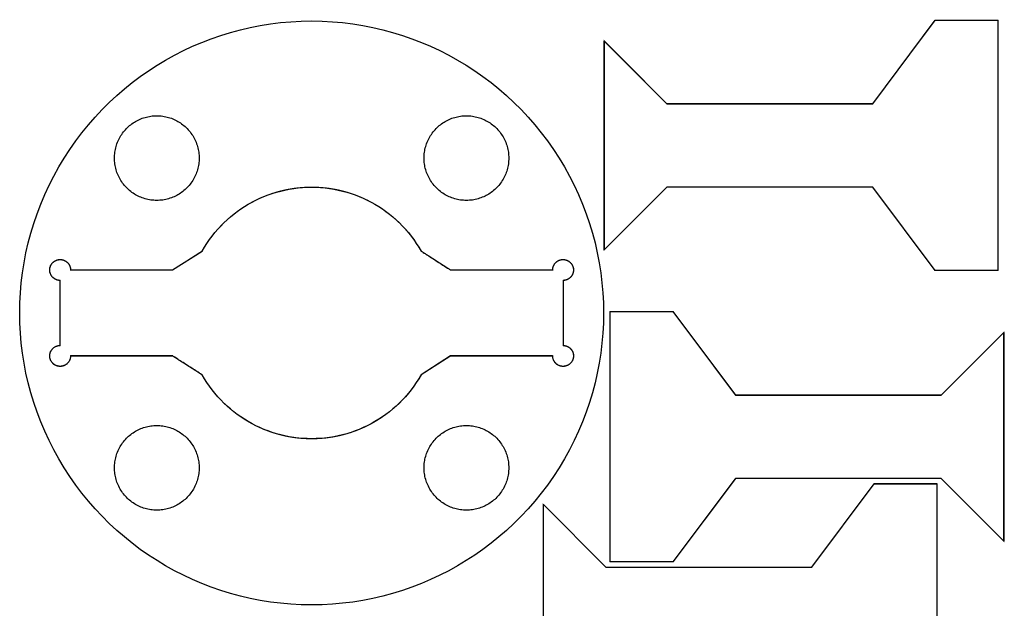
# Model space of a CAD drawing. Extents: x 0 to 6880, y 0 to 3267.
# Tile 37 of 37: x 5991 to 6841, y 2759 to 3267. Entities that reach past the tile are written whole.
import ezdxf

# ---------------------------------------------------------------- set-up
doc = ezdxf.new("R2010")
doc.units = 0
doc.layers.get('0').update_dxf_attribs({"linetype": 'CONTINUOUS'})

msp = doc.modelspace()

# ---------------------------------------------------------------- linework, layer by layer
at = {"color": 0}
for points in [[(6025.07, 2888.07), (6020.72, 2895.93), (6016.67, 2903.9), (6012.92, 2911.97), (6009.46, 2920.14), (6006.32, 2928.4), (6003.46, 2936.74), (6000.92, 2945.14), (5998.67, 2953.63), (5996.71, 2962.15), (5995.06, 2970.74), (5993.71, 2979.35), (5992.65, 2988), (5991.9, 2996.68), (5991.46, 3005.38), (5991.31, 3014.07), (5991.46, 3022.78), (5991.9, 3031.46), (5992.65, 3040.14), (5993.71, 3048.79), (5995.06, 3057.42), (5996.71, 3065.99), (5998.67, 3074.53), (6000.92, 3083), (6003.46, 3091.4), (6006.32, 3099.75), (6009.46, 3108), (6012.92, 3116.18), (6016.67, 3124.25), (6020.72, 3132.22), (6025.07, 3140.07), (6029.69, 3147.76), (6034.57, 3155.26), (6039.69, 3162.54), (6045.04, 3169.63), (6050.61, 3176.47), (6056.4, 3183.11), (6062.42, 3189.53), (6068.64, 3195.72), (6075.04, 3201.67), (6081.65, 3207.39), (6088.44, 3212.88), (6095.4, 3218.11), (6102.54, 3223.1), (6109.85, 3227.83), (6117.31, 3232.31), (6124.92, 3236.53), (6132.67, 3240.49), (6140.56, 3244.18), (6148.58, 3247.6), (6156.72, 3250.74), (6164.97, 3253.6), (6173.33, 3256.17), (6181.81, 3258.46), (6190.36, 3260.46), (6199.01, 3262.15), (6207.74, 3263.56), (6216.54, 3264.65), (6225.4, 3265.43), (6234.33, 3265.92), (6243.31, 3266.07), (6252.29, 3265.92), (6261.21, 3265.43), (6270.08, 3264.65), (6278.88, 3263.56), (6287.61, 3262.15), (6296.25, 3260.46), (6304.82, 3258.46), (6313.28, 3256.17), (6321.64, 3253.6), (6329.9, 3250.74), (6338.04, 3247.6), (6346.06, 3244.18), (6353.94, 3240.49), (6361.69, 3236.53), (6369.31, 3232.31), (6376.76, 3227.83), (6384.07, 3223.1), (6391.21, 3218.11), (6398.18, 3212.88), (6404.97, 3207.39), (6411.57, 3201.67), (6417.99, 3195.72), (6424.19, 3189.53), (6430.21, 3183.11), (6436, 3176.47), (6441.58, 3169.63), (6446.93, 3162.54), (6452.04, 3155.26), (6456.92, 3147.76), (6461.54, 3140.07), (6465.9, 3132.22), (6469.94, 3124.25), (6473.69, 3116.18), (6477.15, 3108), (6480.31, 3099.75), (6483.15, 3091.4), (6485.71, 3083), (6487.96, 3074.53), (6489.9, 3065.99), (6491.56, 3057.42), (6492.9, 3048.79), (6493.96, 3040.14), (6494.71, 3031.46), (6495.15, 3022.78), (6495.31, 3014.07), (6495.15, 3005.38), (6494.71, 2996.68), (6493.96, 2988), (6492.9, 2979.35), (6491.56, 2970.74), (6489.9, 2962.15), (6487.96, 2953.63), (6485.71, 2945.14), (6483.15, 2936.74), (6480.31, 2928.4), (6477.15, 2920.14), (6473.69, 2911.97), (6469.94, 2903.9), (6465.9, 2895.93), (6461.54, 2888.07), (6456.92, 2880.38), (6452.04, 2872.89), (6446.93, 2865.6), (6441.58, 2858.53), (6436, 2851.67), (6430.21, 2845.03), (6424.19, 2838.61), (6417.99, 2832.43), (6411.57, 2826.47), (6404.97, 2820.75), (6398.18, 2815.28), (6391.21, 2810.04), (6384.07, 2805.06), (6376.76, 2800.32), (6369.31, 2795.83), (6361.69, 2791.61), (6353.94, 2787.65), (6346.06, 2783.97), (6338.04, 2780.56), (6329.9, 2777.42), (6321.64, 2774.56), (6313.28, 2771.97), (6304.82, 2769.68), (6296.25, 2767.69), (6287.61, 2765.99), (6278.88, 2764.6), (6270.08, 2763.5), (6261.21, 2762.71), (6252.29, 2762.24), (6243.31, 2762.07), (6234.33, 2762.24), (6225.4, 2762.71), (6216.54, 2763.5), (6207.74, 2764.6), (6199.01, 2765.99), (6190.36, 2767.69), (6181.81, 2769.68), (6173.33, 2771.97), (6164.97, 2774.56), (6156.72, 2777.42), (6148.58, 2780.56), (6140.56, 2783.97), (6132.67, 2787.65), (6124.92, 2791.61), (6117.31, 2795.83), (6109.85, 2800.32), (6102.54, 2805.06), (6095.4, 2810.04), (6088.44, 2815.28), (6081.65, 2820.75), (6075.04, 2826.47), (6068.64, 2832.43), (6062.42, 2838.61), (6056.4, 2845.03), (6050.61, 2851.67), (6045.04, 2858.53), (6039.69, 2865.6), (6034.57, 2872.89), (6029.69, 2880.38), (6025.07, 2888.07)], [(6496, 3068.64), (6496, 3248.64), (6550, 3194.64), (6727.65, 3194.64), (6781.65, 3266.64), (6835.65, 3266.64), (6835.65, 3050.64), (6781.65, 3050.64), (6727.65, 3122.64), (6550, 3122.64), (6496, 3068.64)], [(6078.01, 3129.44), (6077.39, 3130.58), (6076.81, 3131.74), (6076.26, 3132.92), (6075.76, 3134.1), (6075.31, 3135.29), (6074.89, 3136.5), (6074.51, 3137.72), (6074.19, 3138.94), (6073.9, 3140.18), (6073.67, 3141.43), (6073.47, 3142.68), (6073.32, 3143.93), (6073.21, 3145.19), (6073.15, 3146.46), (6073.13, 3147.71), (6073.15, 3148.97), (6073.21, 3150.24), (6073.32, 3151.5), (6073.47, 3152.75), (6073.67, 3154), (6073.9, 3155.25), (6074.19, 3156.49), (6074.51, 3157.71), (6074.89, 3158.93), (6075.31, 3160.14), (6075.76, 3161.33), (6076.26, 3162.51), (6076.81, 3163.69), (6077.39, 3164.85), (6078.01, 3165.99), (6078.69, 3167.1), (6079.4, 3168.18), (6080.14, 3169.25), (6080.92, 3170.26), (6081.72, 3171.26), (6082.57, 3172.22), (6083.43, 3173.15), (6084.33, 3174.06), (6085.26, 3174.92), (6086.22, 3175.75), (6087.21, 3176.54), (6088.22, 3177.31), (6089.25, 3178.03), (6090.32, 3178.71), (6091.39, 3179.36), (6092.5, 3179.97), (6093.63, 3180.54), (6094.76, 3181.08), (6095.93, 3181.57), (6097.11, 3182.03), (6098.31, 3182.44), (6099.51, 3182.82), (6100.75, 3183.15), (6101.99, 3183.44), (6103.24, 3183.68), (6104.5, 3183.89), (6105.78, 3184.04), (6107.07, 3184.17), (6108.36, 3184.24), (6109.67, 3184.25), (6110.97, 3184.24), (6112.26, 3184.17), (6113.54, 3184.04), (6114.82, 3183.89), (6116.08, 3183.68), (6117.35, 3183.44), (6118.58, 3183.15), (6119.81, 3182.82), (6121.03, 3182.44), (6122.22, 3182.03), (6123.4, 3181.57), (6124.57, 3181.08), (6125.71, 3180.54), (6126.83, 3179.97), (6127.93, 3179.36), (6129.01, 3178.71), (6130.07, 3178.03), (6131.11, 3177.31), (6132.13, 3176.54), (6133.11, 3175.75), (6134.07, 3174.92), (6134.99, 3174.06), (6135.89, 3173.15), (6136.76, 3172.22), (6137.61, 3171.26), (6138.42, 3170.26), (6139.19, 3169.25), (6139.93, 3168.18), (6140.64, 3167.1), (6141.31, 3165.99), (6141.94, 3164.85), (6142.53, 3163.69), (6143.07, 3162.51), (6143.57, 3161.33), (6144.03, 3160.14), (6144.44, 3158.93), (6144.81, 3157.71), (6145.14, 3156.49), (6145.42, 3155.25), (6145.67, 3154), (6145.86, 3152.75), (6146.01, 3151.5), (6146.11, 3150.24), (6146.18, 3148.97), (6146.21, 3147.71), (6146.18, 3146.46), (6146.11, 3145.19), (6146.01, 3143.93), (6145.86, 3142.68), (6145.67, 3141.43), (6145.42, 3140.18), (6145.14, 3138.94), (6144.81, 3137.72), (6144.44, 3136.5), (6144.03, 3135.29), (6143.57, 3134.1), (6143.07, 3132.92), (6142.53, 3131.74), (6141.94, 3130.58), (6141.31, 3129.44), (6140.64, 3128.33), (6139.93, 3127.24), (6139.19, 3126.18), (6138.42, 3125.17), (6137.61, 3124.17), (6136.76, 3123.21), (6135.89, 3122.28), (6134.99, 3121.38), (6134.07, 3120.51), (6133.11, 3119.68), (6132.13, 3118.89), (6131.11, 3118.13), (6130.07, 3117.4), (6129.01, 3116.72), (6127.93, 3116.07), (6126.83, 3115.46), (6125.71, 3114.89), (6124.57, 3114.35), (6123.4, 3113.86), (6122.22, 3113.4), (6121.03, 3112.99), (6119.81, 3112.61), (6118.58, 3112.28), (6117.35, 3111.99), (6116.08, 3111.74), (6114.82, 3111.54), (6113.54, 3111.38), (6112.26, 3111.26), (6110.97, 3111.19), (6109.67, 3111.18), (6108.36, 3111.19), (6107.07, 3111.26), (6105.78, 3111.38), (6104.5, 3111.54), (6103.24, 3111.74), (6101.99, 3111.99), (6100.75, 3112.28), (6099.51, 3112.61), (6098.31, 3112.99), (6097.11, 3113.4), (6095.93, 3113.86), (6094.76, 3114.35), (6093.63, 3114.89), (6092.5, 3115.46), (6091.39, 3116.07), (6090.32, 3116.72), (6089.25, 3117.4), (6088.22, 3118.13), (6087.21, 3118.89), (6086.22, 3119.68), (6085.26, 3120.51), (6084.33, 3121.38), (6083.43, 3122.28), (6082.57, 3123.21), (6081.72, 3124.17), (6080.92, 3125.17), (6080.14, 3126.18), (6079.4, 3127.24), (6078.69, 3128.33), (6078.01, 3129.44)], [(6345.31, 3129.44), (6344.68, 3130.58), (6344.08, 3131.74), (6343.54, 3132.92), (6343.04, 3134.1), (6342.58, 3135.29), (6342.17, 3136.5), (6341.81, 3137.72), (6341.47, 3138.94), (6341.19, 3140.18), (6340.96, 3141.43), (6340.76, 3142.68), (6340.61, 3143.93), (6340.5, 3145.19), (6340.43, 3146.46), (6340.42, 3147.71), (6340.43, 3148.97), (6340.5, 3150.24), (6340.61, 3151.5), (6340.76, 3152.75), (6340.96, 3154), (6341.19, 3155.25), (6341.47, 3156.49), (6341.81, 3157.71), (6342.17, 3158.93), (6342.58, 3160.14), (6343.04, 3161.33), (6343.54, 3162.51), (6344.08, 3163.69), (6344.68, 3164.85), (6345.31, 3165.99), (6345.97, 3167.1), (6346.68, 3168.18), (6347.43, 3169.25), (6348.21, 3170.26), (6349.01, 3171.26), (6349.85, 3172.22), (6350.72, 3173.15), (6351.63, 3174.06), (6352.56, 3174.92), (6353.51, 3175.75), (6354.5, 3176.54), (6355.5, 3177.31), (6356.54, 3178.03), (6357.6, 3178.71), (6358.68, 3179.36), (6359.78, 3179.97), (6360.9, 3180.54), (6362.06, 3181.08), (6363.21, 3181.57), (6364.39, 3182.03), (6365.6, 3182.44), (6366.81, 3182.82), (6368.03, 3183.15), (6369.28, 3183.44), (6370.53, 3183.68), (6371.79, 3183.89), (6373.07, 3184.04), (6374.36, 3184.17), (6375.65, 3184.24), (6376.94, 3184.25), (6378.25, 3184.24), (6379.54, 3184.17), (6380.83, 3184.04), (6382.11, 3183.89), (6383.38, 3183.68), (6384.63, 3183.44), (6385.88, 3183.15), (6387.1, 3182.82), (6388.31, 3182.44), (6389.5, 3182.03), (6390.68, 3181.57), (6391.85, 3181.08), (6393, 3180.54), (6394.11, 3179.97), (6395.22, 3179.36), (6396.31, 3178.71), (6397.36, 3178.03), (6398.4, 3177.31), (6399.4, 3176.54), (6400.39, 3175.75), (6401.35, 3174.92), (6402.28, 3174.06), (6403.18, 3173.15), (6404.06, 3172.22), (6404.89, 3171.26), (6405.69, 3170.26), (6406.47, 3169.25), (6407.22, 3168.18), (6407.93, 3167.1), (6408.6, 3165.99), (6409.22, 3164.85), (6409.82, 3163.69), (6410.36, 3162.51), (6410.86, 3161.33), (6411.32, 3160.14), (6411.72, 3158.93), (6412.1, 3157.71), (6412.43, 3156.49), (6412.71, 3155.25), (6412.94, 3154), (6413.14, 3152.75), (6413.29, 3151.5), (6413.4, 3150.24), (6413.47, 3148.97), (6413.49, 3147.71), (6413.47, 3146.46), (6413.4, 3145.19), (6413.29, 3143.93), (6413.14, 3142.68), (6412.94, 3141.43), (6412.71, 3140.18), (6412.43, 3138.94), (6412.1, 3137.72), (6411.72, 3136.5), (6411.32, 3135.29), (6410.86, 3134.1), (6410.36, 3132.92), (6409.82, 3131.74), (6409.22, 3130.58), (6408.6, 3129.44), (6407.93, 3128.33), (6407.22, 3127.24), (6406.47, 3126.18), (6405.69, 3125.17), (6404.89, 3124.17), (6404.06, 3123.21), (6403.18, 3122.28), (6402.28, 3121.38), (6401.35, 3120.51), (6400.39, 3119.68), (6399.4, 3118.89), (6398.4, 3118.13), (6397.36, 3117.4), (6396.31, 3116.72), (6395.22, 3116.07), (6394.11, 3115.46), (6393, 3114.89), (6391.85, 3114.35), (6390.68, 3113.86), (6389.5, 3113.4), (6388.31, 3112.99), (6387.1, 3112.61), (6385.88, 3112.28), (6384.63, 3111.99), (6383.38, 3111.74), (6382.11, 3111.54), (6380.83, 3111.38), (6379.54, 3111.26), (6378.25, 3111.19), (6376.94, 3111.18), (6375.65, 3111.19), (6374.36, 3111.26), (6373.07, 3111.38), (6371.79, 3111.54), (6370.53, 3111.74), (6369.28, 3111.99), (6368.03, 3112.28), (6366.81, 3112.61), (6365.6, 3112.99), (6364.39, 3113.4), (6363.21, 3113.86), (6362.06, 3114.35), (6360.9, 3114.89), (6359.78, 3115.46), (6358.68, 3116.07), (6357.6, 3116.72), (6356.54, 3117.4), (6355.5, 3118.13), (6354.5, 3118.89), (6353.51, 3119.68), (6352.56, 3120.51), (6351.63, 3121.38), (6350.72, 3122.28), (6349.85, 3123.21), (6349.01, 3124.17), (6348.21, 3125.17), (6347.43, 3126.18), (6346.68, 3127.24), (6345.97, 3128.33), (6345.31, 3129.44)], [(6243.31, 2905.53), (6239.4, 2905.6), (6235.53, 2905.81), (6231.68, 2906.15), (6227.85, 2906.64), (6224.06, 2907.25), (6220.31, 2908), (6216.6, 2908.88), (6212.92, 2909.88), (6209.29, 2911), (6205.71, 2912.25), (6202.18, 2913.63), (6198.69, 2915.13), (6195.28, 2916.74), (6191.92, 2918.47), (6188.63, 2920.32), (6185.39, 2922.28), (6182.22, 2924.35), (6179.14, 2926.53), (6176.13, 2928.82), (6173.19, 2931.22), (6170.33, 2933.72), (6167.57, 2936.32), (6164.89, 2939.03), (6162.29, 2941.83), (6159.79, 2944.74), (6157.4, 2947.74), (6155.1, 2950.82), (6152.9, 2954.01), (6150.81, 2957.28), (6148.83, 2960.64), (6148.75, 2960.69), (6148.5, 2960.85), (6148.11, 2961.1), (6147.58, 2961.43), (6146.94, 2961.85), (6146.18, 2962.35), (6145.31, 2962.9), (6144.35, 2963.51), (6143.32, 2964.18), (6142.21, 2964.88), (6141.06, 2965.63), (6139.85, 2966.4), (6138.6, 2967.19), (6137.33, 2968), (6136.07, 2968.82), (6134.79, 2969.64), (6133.53, 2970.44), (6132.29, 2971.24), (6131.08, 2972.01), (6129.92, 2972.75), (6128.82, 2973.46), (6127.78, 2974.13), (6126.82, 2974.74), (6125.96, 2975.29), (6125.19, 2975.78), (6124.54, 2976.19), (6124.01, 2976.53), (6123.63, 2976.78), (6123.38, 2976.94), (6123.29, 2976.99), (6035.22, 2976.99), (6035.21, 2976.5), (6035.18, 2976.01), (6035.11, 2975.53), (6035.01, 2975.06), (6034.9, 2974.6), (6034.76, 2974.15), (6034.61, 2973.71), (6034.43, 2973.28), (6034.22, 2972.86), (6034, 2972.44), (6033.75, 2972.06), (6033.49, 2971.68), (6033.21, 2971.31), (6032.9, 2970.96), (6032.6, 2970.63), (6032.26, 2970.31), (6031.9, 2970.01), (6031.54, 2969.72), (6031.17, 2969.46), (6030.76, 2969.22), (6030.36, 2969), (6029.94, 2968.79), (6029.51, 2968.61), (6029.07, 2968.44), (6028.63, 2968.32), (6028.15, 2968.19), (6027.69, 2968.11), (6027.21, 2968.04), (6026.72, 2968), (6026.22, 2967.99), (6025.74, 2968), (6025.25, 2968.04), (6024.76, 2968.11), (6024.29, 2968.19), (6023.83, 2968.32), (6023.39, 2968.44), (6022.94, 2968.61), (6022.51, 2968.79), (6022.1, 2969), (6021.68, 2969.22), (6021.29, 2969.46), (6020.92, 2969.72), (6020.54, 2970.01), (6020.19, 2970.31), (6019.86, 2970.63), (6019.54, 2970.96), (6019.25, 2971.31), (6018.96, 2971.68), (6018.69, 2972.06), (6018.46, 2972.44), (6018.24, 2972.86), (6018.03, 2973.28), (6017.85, 2973.71), (6017.68, 2974.15), (6017.56, 2974.6), (6017.43, 2975.06), (6017.35, 2975.53), (6017.28, 2976.01), (6017.24, 2976.5), (6017.22, 2976.99), (6017.24, 2977.49), (6017.28, 2977.97), (6017.35, 2978.46), (6017.43, 2978.92), (6017.56, 2979.39), (6017.68, 2979.83), (6017.85, 2980.28), (6018.03, 2980.71), (6018.24, 2981.13), (6018.46, 2981.53), (6018.69, 2981.93), (6018.96, 2982.31), (6019.25, 2982.67), (6019.54, 2983.03), (6019.86, 2983.36), (6020.19, 2983.67), (6020.54, 2983.97), (6020.92, 2984.25), (6021.29, 2984.51), (6021.68, 2984.76), (6022.1, 2984.99), (6022.51, 2985.19), (6022.94, 2985.38), (6023.39, 2985.53), (6023.83, 2985.67), (6024.29, 2985.78), (6024.76, 2985.88), (6025.25, 2985.94), (6025.74, 2985.97), (6026.22, 2985.99), (6026.22, 3042.15), (6025.86, 3042.15), (6025.5, 3042.18), (6025.15, 3042.22), (6024.79, 3042.26), (6024.44, 3042.33), (6024.1, 3042.4), (6023.76, 3042.5), (6023.42, 3042.6), (6023.08, 3042.72), (6022.76, 3042.85), (6022.44, 3042.99), (6022.13, 3043.14), (6021.82, 3043.31), (6021.53, 3043.49), (6021.22, 3043.67), (6020.94, 3043.86), (6020.67, 3044.08), (6020.39, 3044.31), (6020.13, 3044.53), (6019.88, 3044.78), (6019.64, 3045.03), (6019.4, 3045.29), (6019.18, 3045.56), (6018.96, 3045.83), (6018.76, 3046.13), (6018.57, 3046.43), (6018.39, 3046.74), (6018.22, 3047.06), (6018.06, 3047.38), (6017.92, 3047.71), (6017.78, 3048.04), (6017.67, 3048.39), (6017.56, 3048.74), (6017.47, 3049.07), (6017.39, 3049.42), (6017.33, 3049.78), (6017.29, 3050.13), (6017.25, 3050.47), (6017.24, 3050.82), (6017.22, 3051.17), (6017.24, 3051.53), (6017.25, 3051.88), (6017.29, 3052.22), (6017.33, 3052.57), (6017.4, 3052.9), (6017.47, 3053.25), (6017.57, 3053.58), (6017.67, 3053.92), (6017.78, 3054.25), (6017.9, 3054.57), (6018.04, 3054.9), (6018.19, 3055.21), (6018.36, 3055.53), (6018.54, 3055.83), (6018.72, 3056.13), (6018.93, 3056.42), (6019.15, 3056.71), (6019.38, 3056.99), (6019.61, 3057.25), (6019.86, 3057.51), (6020.13, 3057.76), (6020.39, 3058), (6020.67, 3058.24), (6020.96, 3058.44), (6021.25, 3058.65), (6021.56, 3058.85), (6021.86, 3059.01), (6022.17, 3059.18), (6022.49, 3059.33), (6022.81, 3059.47), (6023.13, 3059.6), (6023.46, 3059.72), (6023.79, 3059.82), (6024.13, 3059.9), (6024.47, 3059.97), (6024.82, 3060.04), (6025.17, 3060.08), (6025.51, 3060.13), (6025.86, 3060.14), (6026.21, 3060.15), (6026.56, 3060.15), (6026.9, 3060.13), (6027.26, 3060.1), (6027.61, 3060.04), (6027.96, 3059.99), (6028.31, 3059.9), (6028.65, 3059.82), (6029, 3059.72), (6029.33, 3059.6), (6029.67, 3059.47), (6030, 3059.32), (6030.33, 3059.17), (6030.64, 3059), (6030.96, 3058.81), (6031.25, 3058.63), (6031.54, 3058.42), (6031.82, 3058.21), (6032.1, 3057.97), (6032.36, 3057.75), (6032.61, 3057.5), (6032.85, 3057.25), (6033.08, 3056.99), (6033.31, 3056.72), (6033.51, 3056.44), (6033.71, 3056.15), (6033.9, 3055.86), (6034.07, 3055.56), (6034.24, 3055.25), (6034.39, 3054.93), (6034.54, 3054.61), (6034.67, 3054.29), (6034.78, 3053.96), (6034.89, 3053.63), (6034.97, 3053.28), (6035.06, 3052.93), (6035.11, 3052.58), (6035.17, 3052.24), (6035.19, 3051.88), (6035.22, 3051.51), (6035.22, 3051.15), (6123.29, 3051.15), (6148.83, 3067.5), (6150.81, 3070.86), (6152.9, 3074.14), (6155.1, 3077.32), (6157.4, 3080.42), (6159.79, 3083.4), (6162.29, 3086.31), (6164.89, 3089.11), (6167.57, 3091.82), (6170.33, 3094.42), (6173.19, 3096.93), (6176.13, 3099.32), (6179.14, 3101.61), (6182.22, 3103.79), (6185.39, 3105.86), (6188.63, 3107.83), (6191.92, 3109.68), (6195.28, 3111.4), (6198.69, 3113.01), (6202.18, 3114.51), (6205.71, 3115.89), (6209.29, 3117.14), (6212.92, 3118.28), (6216.6, 3119.28), (6220.31, 3120.15), (6224.06, 3120.89), (6227.85, 3121.51), (6231.68, 3121.99), (6235.53, 3122.33), (6239.4, 3122.54), (6243.31, 3122.61), (6247.21, 3122.54), (6251.08, 3122.33), (6254.94, 3121.99), (6258.76, 3121.51), (6262.56, 3120.89), (6266.31, 3120.15), (6270.03, 3119.28), (6273.69, 3118.28), (6277.33, 3117.14), (6280.92, 3115.89), (6284.44, 3114.51), (6287.92, 3113.01), (6291.33, 3111.4), (6294.69, 3109.68), (6298, 3107.83), (6301.22, 3105.86), (6304.39, 3103.79), (6307.47, 3101.61), (6310.49, 3099.32), (6313.43, 3096.93), (6316.28, 3094.42), (6319.06, 3091.82), (6321.74, 3089.11), (6324.32, 3086.31), (6326.82, 3083.4), (6329.22, 3080.42), (6331.51, 3077.32), (6333.71, 3074.14), (6335.81, 3070.86), (6337.79, 3067.5), (6337.88, 3067.44), (6338.11, 3067.29), (6338.5, 3067.04), (6339.03, 3066.71), (6339.68, 3066.29), (6340.44, 3065.81), (6341.31, 3065.25), (6342.26, 3064.64), (6343.31, 3063.97), (6344.4, 3063.26), (6345.57, 3062.51), (6346.78, 3061.75), (6348.01, 3060.94), (6349.28, 3060.14), (6350.56, 3059.32), (6351.83, 3058.51), (6353.1, 3057.69), (6354.33, 3056.9), (6355.54, 3056.14), (6356.69, 3055.39), (6357.81, 3054.68), (6358.83, 3054.01), (6359.79, 3053.4), (6360.67, 3052.85), (6361.43, 3052.36), (6362.08, 3051.94), (6362.6, 3051.61), (6362.99, 3051.36), (6363.24, 3051.21), (6363.32, 3051.15), (6451.39, 3051.15), (6451.39, 3051.47), (6451.42, 3051.79), (6451.44, 3052.11), (6451.47, 3052.42), (6451.53, 3052.74), (6451.58, 3053.04), (6451.67, 3053.35), (6451.74, 3053.65), (6451.83, 3053.94), (6451.93, 3054.25), (6452.04, 3054.54), (6452.17, 3054.82), (6452.31, 3055.1), (6452.44, 3055.38), (6452.6, 3055.65), (6452.75, 3055.92), (6452.92, 3056.18), (6453.1, 3056.43), (6453.29, 3056.68), (6453.49, 3056.93), (6453.69, 3057.17), (6453.9, 3057.39), (6454.13, 3057.61), (6454.35, 3057.83), (6454.58, 3058.03), (6454.83, 3058.24), (6455.08, 3058.43), (6455.35, 3058.61), (6455.61, 3058.78), (6455.89, 3058.94), (6456.17, 3059.1), (6456.46, 3059.25), (6456.74, 3059.38), (6457.03, 3059.5), (6457.33, 3059.61), (6457.63, 3059.72), (6457.93, 3059.81), (6458.22, 3059.89), (6458.53, 3059.96), (6458.83, 3060.01), (6459.15, 3060.07), (6459.46, 3060.1), (6459.76, 3060.13), (6460.08, 3060.15), (6460.39, 3060.15), (6460.69, 3060.15), (6461.01, 3060.13), (6461.32, 3060.1), (6461.63, 3060.07), (6461.93, 3060.01), (6462.24, 3059.96), (6462.54, 3059.89), (6462.85, 3059.81), (6463.15, 3059.72), (6463.44, 3059.61), (6463.74, 3059.5), (6464.03, 3059.38), (6464.32, 3059.25), (6464.61, 3059.1), (6464.89, 3058.94), (6465.17, 3058.78), (6465.43, 3058.61), (6465.69, 3058.43), (6465.94, 3058.24), (6466.19, 3058.03), (6466.43, 3057.83), (6466.65, 3057.61), (6466.88, 3057.39), (6467.08, 3057.17), (6467.29, 3056.93), (6467.49, 3056.68), (6467.68, 3056.43), (6467.85, 3056.18), (6468.03, 3055.92), (6468.18, 3055.65), (6468.33, 3055.38), (6468.47, 3055.1), (6468.61, 3054.82), (6468.72, 3054.54), (6468.83, 3054.25), (6468.94, 3053.94), (6469.03, 3053.65), (6469.11, 3053.35), (6469.18, 3053.04), (6469.25, 3052.74), (6469.29, 3052.42), (6469.33, 3052.11), (6469.36, 3051.79), (6469.39, 3051.47), (6469.39, 3051.15), (6469.39, 3050.92), (6469.38, 3050.68), (6469.36, 3050.44), (6469.33, 3050.21), (6469.31, 3049.97), (6469.28, 3049.74), (6469.24, 3049.5), (6469.19, 3049.28), (6469.14, 3049.04), (6469.08, 3048.82), (6469.01, 3048.58), (6468.94, 3048.36), (6468.88, 3048.14), (6468.79, 3047.93), (6468.71, 3047.71), (6468.61, 3047.49), (6468.51, 3047.28), (6468.4, 3047.07), (6468.31, 3046.86), (6468.18, 3046.65), (6468.07, 3046.46), (6467.94, 3046.25), (6467.81, 3046.06), (6467.68, 3045.88), (6467.53, 3045.68), (6467.39, 3045.5), (6467.24, 3045.31), (6467.08, 3045.14), (6466.92, 3044.96), (6466.75, 3044.79), (6466.58, 3044.63), (6466.4, 3044.46), (6466.22, 3044.31), (6466.04, 3044.15), (6465.86, 3044), (6465.67, 3043.86), (6465.47, 3043.74), (6465.28, 3043.6), (6465.08, 3043.47), (6464.89, 3043.35), (6464.68, 3043.24), (6464.47, 3043.13), (6464.26, 3043.03), (6464.04, 3042.93), (6463.83, 3042.83), (6463.61, 3042.75), (6463.39, 3042.67), (6463.17, 3042.6), (6462.94, 3042.53), (6462.72, 3042.46), (6462.5, 3042.4), (6462.26, 3042.35), (6462.04, 3042.31), (6461.81, 3042.26), (6461.57, 3042.24), (6461.33, 3042.21), (6461.1, 3042.18), (6460.86, 3042.17), (6460.63, 3042.15), (6460.39, 3042.15), (6460.39, 2985.99), (6460.63, 2985.99), (6460.86, 2985.97), (6461.1, 2985.96), (6461.33, 2985.94), (6461.57, 2985.92), (6461.81, 2985.88), (6462.04, 2985.83), (6462.26, 2985.79), (6462.5, 2985.74), (6462.72, 2985.68), (6462.94, 2985.63), (6463.17, 2985.56), (6463.39, 2985.47), (6463.61, 2985.39), (6463.83, 2985.31), (6464.04, 2985.21), (6464.26, 2985.11), (6464.47, 2985.01), (6464.68, 2984.9), (6464.89, 2984.79), (6465.08, 2984.67), (6465.28, 2984.54), (6465.47, 2984.42), (6465.67, 2984.28), (6465.86, 2984.14), (6466.04, 2983.99), (6466.22, 2983.83), (6466.4, 2983.68), (6466.58, 2983.53), (6466.75, 2983.36), (6466.92, 2983.18), (6467.08, 2983.01), (6467.24, 2982.83), (6467.39, 2982.65), (6467.53, 2982.46), (6467.68, 2982.28), (6467.81, 2982.08), (6467.94, 2981.89), (6468.07, 2981.69), (6468.18, 2981.49), (6468.31, 2981.28), (6468.4, 2981.07), (6468.51, 2980.86), (6468.61, 2980.65), (6468.71, 2980.43), (6468.79, 2980.22), (6468.88, 2980), (6468.94, 2979.78), (6469.01, 2979.56), (6469.08, 2979.33), (6469.14, 2979.1), (6469.19, 2978.88), (6469.24, 2978.64), (6469.28, 2978.4), (6469.31, 2978.18), (6469.33, 2977.94), (6469.36, 2977.71), (6469.38, 2977.47), (6469.39, 2977.24), (6469.39, 2976.99), (6469.38, 2976.5), (6469.33, 2976.01), (6469.26, 2975.53), (6469.18, 2975.06), (6469.07, 2974.6), (6468.93, 2974.15), (6468.76, 2973.71), (6468.58, 2973.28), (6468.39, 2972.86), (6468.15, 2972.44), (6467.92, 2972.06), (6467.65, 2971.68), (6467.38, 2971.31), (6467.07, 2970.96), (6466.75, 2970.63), (6466.42, 2970.31), (6466.07, 2970.01), (6465.71, 2969.72), (6465.32, 2969.46), (6464.93, 2969.22), (6464.53, 2969), (6464.11, 2968.79), (6463.68, 2968.61), (6463.24, 2968.44), (6462.78, 2968.32), (6462.32, 2968.19), (6461.85, 2968.11), (6461.38, 2968.04), (6460.88, 2968), (6460.39, 2967.99), (6459.89, 2968), (6459.4, 2968.04), (6458.93, 2968.11), (6458.46, 2968.19), (6458, 2968.32), (6457.54, 2968.44), (6457.1, 2968.61), (6456.67, 2968.79), (6456.25, 2969), (6455.85, 2969.22), (6455.46, 2969.46), (6455.07, 2969.72), (6454.71, 2970.01), (6454.36, 2970.31), (6454.03, 2970.63), (6453.71, 2970.96), (6453.4, 2971.31), (6453.13, 2971.68), (6452.86, 2972.06), (6452.61, 2972.44), (6452.39, 2972.86), (6452.19, 2973.28), (6452.01, 2973.71), (6451.85, 2974.15), (6451.71, 2974.6), (6451.6, 2975.06), (6451.5, 2975.53), (6451.44, 2976.01), (6451.4, 2976.5), (6451.39, 2976.99), (6363.32, 2976.99), (6337.79, 2960.64), (6337.79, 2960.64), (6335.81, 2957.28), (6333.71, 2954.01), (6331.51, 2950.82), (6329.22, 2947.74), (6326.82, 2944.74), (6324.32, 2941.83), (6321.74, 2939.03), (6319.06, 2936.32), (6316.28, 2933.72), (6313.43, 2931.22), (6310.49, 2928.82), (6307.47, 2926.53), (6304.39, 2924.35), (6301.22, 2922.28), (6298, 2920.32), (6294.69, 2918.47), (6291.33, 2916.74), (6287.92, 2915.13), (6284.44, 2913.63), (6280.92, 2912.25), (6277.33, 2911), (6273.69, 2909.88), (6270.03, 2908.88), (6266.31, 2908), (6262.56, 2907.25), (6258.76, 2906.64), (6254.94, 2906.15), (6251.08, 2905.81), (6247.21, 2905.6), (6243.31, 2905.53)], [(6840.78, 2997.25), (6840.78, 2817.25), (6786.78, 2871.25), (6609.11, 2871.25), (6555.11, 2799.25), (6501.11, 2799.25), (6501.11, 3015.25), (6555.11, 3015.25), (6609.11, 2943.25), (6786.78, 2943.25), (6840.78, 2997.25)], [(6078.01, 2862.15), (6077.39, 2863.29), (6076.81, 2864.46), (6076.26, 2865.63), (6075.76, 2866.81), (6075.31, 2868), (6074.89, 2869.21), (6074.51, 2870.43), (6074.19, 2871.67), (6073.9, 2872.9), (6073.67, 2874.14), (6073.47, 2875.39), (6073.32, 2876.65), (6073.21, 2877.9), (6073.15, 2879.17), (6073.13, 2880.43), (6073.15, 2881.69), (6073.21, 2882.94), (6073.32, 2884.21), (6073.47, 2885.46), (6073.67, 2886.71), (6073.9, 2887.96), (6074.19, 2889.19), (6074.51, 2890.42), (6074.89, 2891.64), (6075.31, 2892.85), (6075.76, 2894.06), (6076.26, 2895.24), (6076.81, 2896.4), (6077.39, 2897.56), (6078.01, 2898.69), (6078.69, 2899.82), (6079.4, 2900.9), (6080.14, 2901.96), (6080.92, 2902.99), (6081.72, 2903.97), (6082.57, 2904.94), (6083.43, 2905.88), (6084.33, 2906.76), (6085.26, 2907.63), (6086.22, 2908.46), (6087.21, 2909.25), (6088.22, 2910.01), (6089.25, 2910.74), (6090.32, 2911.42), (6091.39, 2912.07), (6092.5, 2912.68), (6093.63, 2913.26), (6094.76, 2913.79), (6095.93, 2914.29), (6097.11, 2914.75), (6098.31, 2915.15), (6099.51, 2915.53), (6100.75, 2915.86), (6101.99, 2916.15), (6103.24, 2916.4), (6104.5, 2916.6), (6105.78, 2916.76), (6107.07, 2916.88), (6108.36, 2916.94), (6109.67, 2916.97), (6110.97, 2916.94), (6112.26, 2916.88), (6113.54, 2916.76), (6114.82, 2916.6), (6116.08, 2916.4), (6117.35, 2916.15), (6118.58, 2915.86), (6119.81, 2915.53), (6121.03, 2915.15), (6122.22, 2914.75), (6123.4, 2914.29), (6124.57, 2913.79), (6125.71, 2913.26), (6126.83, 2912.68), (6127.93, 2912.07), (6129.01, 2911.42), (6130.07, 2910.74), (6131.11, 2910.01), (6132.13, 2909.25), (6133.11, 2908.46), (6134.07, 2907.63), (6134.99, 2906.76), (6135.89, 2905.88), (6136.76, 2904.94), (6137.61, 2903.97), (6138.42, 2902.99), (6139.19, 2901.96), (6139.93, 2900.9), (6140.64, 2899.82), (6141.31, 2898.69), (6141.94, 2897.56), (6142.53, 2896.4), (6143.07, 2895.24), (6143.57, 2894.06), (6144.03, 2892.85), (6144.44, 2891.64), (6144.81, 2890.42), (6145.14, 2889.19), (6145.42, 2887.96), (6145.67, 2886.71), (6145.86, 2885.46), (6146.01, 2884.21), (6146.11, 2882.94), (6146.18, 2881.69), (6146.21, 2880.43), (6146.18, 2879.17), (6146.11, 2877.9), (6146.01, 2876.65), (6145.86, 2875.39), (6145.67, 2874.14), (6145.42, 2872.9), (6145.14, 2871.67), (6144.81, 2870.43), (6144.44, 2869.21), (6144.03, 2868), (6143.57, 2866.81), (6143.07, 2865.63), (6142.53, 2864.46), (6141.94, 2863.29), (6141.31, 2862.15), (6140.64, 2861.04), (6139.93, 2859.96), (6139.19, 2858.9), (6138.42, 2857.88), (6137.61, 2856.88), (6136.76, 2855.92), (6135.89, 2854.99), (6134.99, 2854.08), (6134.07, 2853.22), (6133.11, 2852.4), (6132.13, 2851.6), (6131.11, 2850.85), (6130.07, 2850.13), (6129.01, 2849.43), (6127.93, 2848.78), (6126.83, 2848.17), (6125.71, 2847.6), (6124.57, 2847.07), (6123.4, 2846.57), (6122.22, 2846.11), (6121.03, 2845.69), (6119.81, 2845.32), (6118.58, 2844.99), (6117.35, 2844.71), (6116.08, 2844.46), (6114.82, 2844.25), (6113.54, 2844.1), (6112.26, 2843.99), (6110.97, 2843.92), (6109.67, 2843.89), (6108.36, 2843.92), (6107.07, 2843.99), (6105.78, 2844.1), (6104.5, 2844.25), (6103.24, 2844.46), (6101.99, 2844.71), (6100.75, 2844.99), (6099.51, 2845.32), (6098.31, 2845.69), (6097.11, 2846.11), (6095.93, 2846.57), (6094.76, 2847.07), (6093.63, 2847.6), (6092.5, 2848.17), (6091.39, 2848.78), (6090.32, 2849.43), (6089.25, 2850.13), (6088.22, 2850.85), (6087.21, 2851.6), (6086.22, 2852.4), (6085.26, 2853.22), (6084.33, 2854.08), (6083.43, 2854.99), (6082.57, 2855.92), (6081.72, 2856.88), (6080.92, 2857.88), (6080.14, 2858.9), (6079.4, 2859.96), (6078.69, 2861.04), (6078.01, 2862.15)], [(6345.31, 2862.15), (6344.68, 2863.29), (6344.08, 2864.46), (6343.54, 2865.63), (6343.04, 2866.81), (6342.58, 2868), (6342.17, 2869.21), (6341.81, 2870.43), (6341.47, 2871.67), (6341.19, 2872.9), (6340.96, 2874.14), (6340.76, 2875.39), (6340.61, 2876.65), (6340.5, 2877.9), (6340.43, 2879.17), (6340.42, 2880.43), (6340.43, 2881.69), (6340.5, 2882.94), (6340.61, 2884.21), (6340.76, 2885.46), (6340.96, 2886.71), (6341.19, 2887.96), (6341.47, 2889.19), (6341.81, 2890.42), (6342.17, 2891.64), (6342.58, 2892.85), (6343.04, 2894.06), (6343.54, 2895.24), (6344.08, 2896.4), (6344.68, 2897.56), (6345.31, 2898.69), (6345.97, 2899.82), (6346.68, 2900.9), (6347.43, 2901.96), (6348.21, 2902.99), (6349.01, 2903.97), (6349.85, 2904.94), (6350.72, 2905.88), (6351.63, 2906.76), (6352.56, 2907.63), (6353.51, 2908.46), (6354.5, 2909.25), (6355.5, 2910.01), (6356.54, 2910.74), (6357.6, 2911.42), (6358.68, 2912.07), (6359.78, 2912.68), (6360.9, 2913.26), (6362.06, 2913.79), (6363.21, 2914.29), (6364.39, 2914.75), (6365.6, 2915.15), (6366.81, 2915.53), (6368.03, 2915.86), (6369.28, 2916.15), (6370.53, 2916.4), (6371.79, 2916.6), (6373.07, 2916.76), (6374.36, 2916.88), (6375.65, 2916.94), (6376.94, 2916.97), (6378.25, 2916.94), (6379.54, 2916.88), (6380.83, 2916.76), (6382.11, 2916.6), (6383.38, 2916.4), (6384.63, 2916.15), (6385.88, 2915.86), (6387.1, 2915.53), (6388.31, 2915.15), (6389.5, 2914.75), (6390.68, 2914.29), (6391.85, 2913.79), (6393, 2913.26), (6394.11, 2912.68), (6395.22, 2912.07), (6396.31, 2911.42), (6397.36, 2910.74), (6398.4, 2910.01), (6399.4, 2909.25), (6400.39, 2908.46), (6401.35, 2907.63), (6402.28, 2906.76), (6403.18, 2905.88), (6404.06, 2904.94), (6404.89, 2903.97), (6405.69, 2902.99), (6406.47, 2901.96), (6407.22, 2900.9), (6407.93, 2899.82), (6408.6, 2898.69), (6409.22, 2897.56), (6409.82, 2896.4), (6410.36, 2895.24), (6410.86, 2894.06), (6411.32, 2892.85), (6411.72, 2891.64), (6412.1, 2890.42), (6412.43, 2889.19), (6412.71, 2887.96), (6412.94, 2886.71), (6413.14, 2885.46), (6413.29, 2884.21), (6413.4, 2882.94), (6413.47, 2881.69), (6413.49, 2880.43), (6413.47, 2879.17), (6413.4, 2877.9), (6413.29, 2876.65), (6413.14, 2875.39), (6412.94, 2874.14), (6412.71, 2872.9), (6412.43, 2871.67), (6412.1, 2870.43), (6411.72, 2869.21), (6411.32, 2868), (6410.86, 2866.81), (6410.36, 2865.63), (6409.82, 2864.46), (6409.22, 2863.29), (6408.6, 2862.15), (6407.93, 2861.04), (6407.22, 2859.96), (6406.47, 2858.9), (6405.69, 2857.88), (6404.89, 2856.88), (6404.06, 2855.92), (6403.18, 2854.99), (6402.28, 2854.08), (6401.35, 2853.22), (6400.39, 2852.4), (6399.4, 2851.6), (6398.4, 2850.85), (6397.36, 2850.13), (6396.31, 2849.43), (6395.22, 2848.78), (6394.11, 2848.17), (6393, 2847.6), (6391.85, 2847.07), (6390.68, 2846.57), (6389.5, 2846.11), (6388.31, 2845.69), (6387.1, 2845.32), (6385.88, 2844.99), (6384.63, 2844.71), (6383.38, 2844.46), (6382.11, 2844.25), (6380.83, 2844.1), (6379.54, 2843.99), (6378.25, 2843.92), (6376.94, 2843.89), (6375.65, 2843.92), (6374.36, 2843.99), (6373.07, 2844.1), (6371.79, 2844.25), (6370.53, 2844.46), (6369.28, 2844.71), (6368.03, 2844.99), (6366.81, 2845.32), (6365.6, 2845.69), (6364.39, 2846.11), (6363.21, 2846.57), (6362.06, 2847.07), (6360.9, 2847.6), (6359.78, 2848.17), (6358.68, 2848.78), (6357.6, 2849.43), (6356.54, 2850.13), (6355.5, 2850.85), (6354.5, 2851.6), (6353.51, 2852.4), (6352.56, 2853.22), (6351.63, 2854.08), (6350.72, 2854.99), (6349.85, 2855.92), (6349.01, 2856.88), (6348.21, 2857.88), (6347.43, 2858.9), (6346.68, 2859.96), (6345.97, 2861.04), (6345.31, 2862.15)], [(6443.38, 2668.75), (6443.38, 2848.75), (6497.38, 2794.75), (6675.03, 2794.75), (6729.03, 2866.75), (6783.03, 2866.75), (6783.03, 2650.75), (6729.03, 2650.75), (6675.03, 2722.75), (6497.38, 2722.75), (6443.38, 2668.75)]]:
    msp.add_lwpolyline(points, close=True, dxfattribs=at)
at = {"color": 0, "const_width": 1}
for points in [[(6496, 3068.64), (6496, 3248.64), (6550, 3194.64), (6727.65, 3194.64), (6781.65, 3266.64), (6835.65, 3266.64), (6835.65, 3050.64), (6781.65, 3050.64), (6727.65, 3122.64), (6550, 3122.64), (6496, 3068.64)], [(6243.31, 2905.53), (6239.4, 2905.6), (6235.53, 2905.81), (6231.68, 2906.15), (6227.85, 2906.64), (6224.06, 2907.25), (6220.31, 2908), (6216.6, 2908.88), (6212.92, 2909.88), (6209.29, 2911), (6205.71, 2912.25), (6202.18, 2913.63), (6198.69, 2915.13), (6195.28, 2916.74), (6191.92, 2918.47), (6188.63, 2920.32), (6185.39, 2922.28), (6182.22, 2924.35), (6179.14, 2926.53), (6176.13, 2928.82), (6173.19, 2931.22), (6170.33, 2933.72), (6167.57, 2936.32), (6164.89, 2939.03), (6162.29, 2941.83), (6159.79, 2944.74), (6157.4, 2947.74), (6155.1, 2950.82), (6152.9, 2954.01), (6150.81, 2957.28), (6148.83, 2960.64), (6148.75, 2960.69), (6148.5, 2960.85), (6148.11, 2961.1), (6147.58, 2961.43), (6146.94, 2961.85), (6146.18, 2962.35), (6145.31, 2962.9), (6144.35, 2963.51), (6143.32, 2964.18), (6142.21, 2964.88), (6141.06, 2965.63), (6139.85, 2966.4), (6138.6, 2967.19), (6137.33, 2968), (6136.07, 2968.82), (6134.79, 2969.64), (6133.53, 2970.44), (6132.29, 2971.24), (6131.08, 2972.01), (6129.92, 2972.75), (6128.82, 2973.46), (6127.78, 2974.13), (6126.82, 2974.74), (6125.96, 2975.29), (6125.19, 2975.78), (6124.54, 2976.19), (6124.01, 2976.53), (6123.63, 2976.78), (6123.38, 2976.94), (6123.29, 2976.99), (6035.22, 2976.99), (6035.21, 2976.5), (6035.18, 2976.01), (6035.11, 2975.53), (6035.01, 2975.06), (6034.9, 2974.6), (6034.76, 2974.15), (6034.61, 2973.71), (6034.43, 2973.28), (6034.22, 2972.86), (6034, 2972.44), (6033.75, 2972.06), (6033.49, 2971.68), (6033.21, 2971.31), (6032.9, 2970.96), (6032.6, 2970.63), (6032.26, 2970.31), (6031.9, 2970.01), (6031.54, 2969.72), (6031.17, 2969.46), (6030.76, 2969.22), (6030.36, 2969), (6029.94, 2968.79), (6029.51, 2968.61), (6029.07, 2968.44), (6028.63, 2968.32), (6028.15, 2968.19), (6027.69, 2968.11), (6027.21, 2968.04), (6026.72, 2968), (6026.22, 2967.99), (6025.74, 2968), (6025.25, 2968.04), (6024.76, 2968.11), (6024.29, 2968.19), (6023.83, 2968.32), (6023.39, 2968.44), (6022.94, 2968.61), (6022.51, 2968.79), (6022.1, 2969), (6021.68, 2969.22), (6021.29, 2969.46), (6020.92, 2969.72), (6020.54, 2970.01), (6020.19, 2970.31), (6019.86, 2970.63), (6019.54, 2970.96), (6019.25, 2971.31), (6018.96, 2971.68), (6018.69, 2972.06), (6018.46, 2972.44), (6018.24, 2972.86), (6018.03, 2973.28), (6017.85, 2973.71), (6017.68, 2974.15), (6017.56, 2974.6), (6017.43, 2975.06), (6017.35, 2975.53), (6017.28, 2976.01), (6017.24, 2976.5), (6017.22, 2976.99), (6017.24, 2977.49), (6017.28, 2977.97), (6017.35, 2978.46), (6017.43, 2978.92), (6017.56, 2979.39), (6017.68, 2979.83), (6017.85, 2980.28), (6018.03, 2980.71), (6018.24, 2981.13), (6018.46, 2981.53), (6018.69, 2981.93), (6018.96, 2982.31), (6019.25, 2982.67), (6019.54, 2983.03), (6019.86, 2983.36), (6020.19, 2983.67), (6020.54, 2983.97), (6020.92, 2984.25), (6021.29, 2984.51), (6021.68, 2984.76), (6022.1, 2984.99), (6022.51, 2985.19), (6022.94, 2985.38), (6023.39, 2985.53), (6023.83, 2985.67), (6024.29, 2985.78), (6024.76, 2985.88), (6025.25, 2985.94), (6025.74, 2985.97), (6026.22, 2985.99), (6026.22, 3042.15), (6025.86, 3042.15), (6025.5, 3042.18), (6025.15, 3042.22), (6024.79, 3042.26), (6024.44, 3042.33), (6024.1, 3042.4), (6023.76, 3042.5), (6023.42, 3042.6), (6023.08, 3042.72), (6022.76, 3042.85), (6022.44, 3042.99), (6022.13, 3043.14), (6021.82, 3043.31), (6021.53, 3043.49), (6021.22, 3043.67), (6020.94, 3043.86), (6020.67, 3044.08), (6020.39, 3044.31), (6020.13, 3044.53), (6019.88, 3044.78), (6019.64, 3045.03), (6019.4, 3045.29), (6019.18, 3045.56), (6018.96, 3045.83), (6018.76, 3046.13), (6018.57, 3046.43), (6018.39, 3046.74), (6018.22, 3047.06), (6018.06, 3047.38), (6017.92, 3047.71), (6017.78, 3048.04), (6017.67, 3048.39), (6017.56, 3048.74), (6017.47, 3049.07), (6017.39, 3049.42), (6017.33, 3049.78), (6017.29, 3050.13), (6017.25, 3050.47), (6017.24, 3050.82), (6017.22, 3051.17), (6017.24, 3051.53), (6017.25, 3051.88), (6017.29, 3052.22), (6017.33, 3052.57), (6017.4, 3052.9), (6017.47, 3053.25), (6017.57, 3053.58), (6017.67, 3053.92), (6017.78, 3054.25), (6017.9, 3054.57), (6018.04, 3054.9), (6018.19, 3055.21), (6018.36, 3055.53), (6018.54, 3055.83), (6018.72, 3056.13), (6018.93, 3056.42), (6019.15, 3056.71), (6019.38, 3056.99), (6019.61, 3057.25), (6019.86, 3057.51), (6020.13, 3057.76), (6020.39, 3058), (6020.67, 3058.24), (6020.96, 3058.44), (6021.25, 3058.65), (6021.56, 3058.85), (6021.86, 3059.01), (6022.17, 3059.18), (6022.49, 3059.33), (6022.81, 3059.47), (6023.13, 3059.6), (6023.46, 3059.72), (6023.79, 3059.82), (6024.13, 3059.9), (6024.47, 3059.97), (6024.82, 3060.04), (6025.17, 3060.08), (6025.51, 3060.13), (6025.86, 3060.14), (6026.21, 3060.15), (6026.56, 3060.15), (6026.9, 3060.13), (6027.26, 3060.1), (6027.61, 3060.04), (6027.96, 3059.99), (6028.31, 3059.9), (6028.65, 3059.82), (6029, 3059.72), (6029.33, 3059.6), (6029.67, 3059.47), (6030, 3059.32), (6030.33, 3059.17), (6030.64, 3059), (6030.96, 3058.81), (6031.25, 3058.63), (6031.54, 3058.42), (6031.82, 3058.21), (6032.1, 3057.97), (6032.36, 3057.75), (6032.61, 3057.5), (6032.85, 3057.25), (6033.08, 3056.99), (6033.31, 3056.72), (6033.51, 3056.44), (6033.71, 3056.15), (6033.9, 3055.86), (6034.07, 3055.56), (6034.24, 3055.25), (6034.39, 3054.93), (6034.54, 3054.61), (6034.67, 3054.29), (6034.78, 3053.96), (6034.89, 3053.63), (6034.97, 3053.28), (6035.06, 3052.93), (6035.11, 3052.58), (6035.17, 3052.24), (6035.19, 3051.88), (6035.22, 3051.51), (6035.22, 3051.15), (6123.29, 3051.15), (6148.83, 3067.5), (6150.81, 3070.86), (6152.9, 3074.14), (6155.1, 3077.32), (6157.4, 3080.42), (6159.79, 3083.4), (6162.29, 3086.31), (6164.89, 3089.11), (6167.57, 3091.82), (6170.33, 3094.42), (6173.19, 3096.93), (6176.13, 3099.32), (6179.14, 3101.61), (6182.22, 3103.79), (6185.39, 3105.86), (6188.63, 3107.83), (6191.92, 3109.68), (6195.28, 3111.4), (6198.69, 3113.01), (6202.18, 3114.51), (6205.71, 3115.89), (6209.29, 3117.14), (6212.92, 3118.28), (6216.6, 3119.28), (6220.31, 3120.15), (6224.06, 3120.89), (6227.85, 3121.51), (6231.68, 3121.99), (6235.53, 3122.33), (6239.4, 3122.54), (6243.31, 3122.61), (6247.21, 3122.54), (6251.08, 3122.33), (6254.94, 3121.99), (6258.76, 3121.51), (6262.56, 3120.89), (6266.31, 3120.15), (6270.03, 3119.28), (6273.69, 3118.28), (6277.33, 3117.14), (6280.92, 3115.89), (6284.44, 3114.51), (6287.92, 3113.01), (6291.33, 3111.4), (6294.69, 3109.68), (6298, 3107.83), (6301.22, 3105.86), (6304.39, 3103.79), (6307.47, 3101.61), (6310.49, 3099.32), (6313.43, 3096.93), (6316.28, 3094.42), (6319.06, 3091.82), (6321.74, 3089.11), (6324.32, 3086.31), (6326.82, 3083.4), (6329.22, 3080.42), (6331.51, 3077.32), (6333.71, 3074.14), (6335.81, 3070.86), (6337.79, 3067.5), (6337.88, 3067.44), (6338.11, 3067.29), (6338.5, 3067.04), (6339.03, 3066.71), (6339.68, 3066.29), (6340.44, 3065.81), (6341.31, 3065.25), (6342.26, 3064.64), (6343.31, 3063.97), (6344.4, 3063.26), (6345.57, 3062.51), (6346.78, 3061.75), (6348.01, 3060.94), (6349.28, 3060.14), (6350.56, 3059.32), (6351.83, 3058.51), (6353.1, 3057.69), (6354.33, 3056.9), (6355.54, 3056.14), (6356.69, 3055.39), (6357.81, 3054.68), (6358.83, 3054.01), (6359.79, 3053.4), (6360.67, 3052.85), (6361.43, 3052.36), (6362.08, 3051.94), (6362.6, 3051.61), (6362.99, 3051.36), (6363.24, 3051.21), (6363.32, 3051.15), (6451.39, 3051.15), (6451.39, 3051.47), (6451.42, 3051.79), (6451.44, 3052.11), (6451.47, 3052.42), (6451.53, 3052.74), (6451.58, 3053.04), (6451.67, 3053.35), (6451.74, 3053.65), (6451.83, 3053.94), (6451.93, 3054.25), (6452.04, 3054.54), (6452.17, 3054.82), (6452.31, 3055.1), (6452.44, 3055.38), (6452.6, 3055.65), (6452.75, 3055.92), (6452.92, 3056.18), (6453.1, 3056.43), (6453.29, 3056.68), (6453.49, 3056.93), (6453.69, 3057.17), (6453.9, 3057.39), (6454.13, 3057.61), (6454.35, 3057.83), (6454.58, 3058.03), (6454.83, 3058.24), (6455.08, 3058.43), (6455.35, 3058.61), (6455.61, 3058.78), (6455.89, 3058.94), (6456.17, 3059.1), (6456.46, 3059.25), (6456.74, 3059.38), (6457.03, 3059.5), (6457.33, 3059.61), (6457.63, 3059.72), (6457.93, 3059.81), (6458.22, 3059.89), (6458.53, 3059.96), (6458.83, 3060.01), (6459.15, 3060.07), (6459.46, 3060.1), (6459.76, 3060.13), (6460.08, 3060.15), (6460.39, 3060.15), (6460.69, 3060.15), (6461.01, 3060.13), (6461.32, 3060.1), (6461.63, 3060.07), (6461.93, 3060.01), (6462.24, 3059.96), (6462.54, 3059.89), (6462.85, 3059.81), (6463.15, 3059.72), (6463.44, 3059.61), (6463.74, 3059.5), (6464.03, 3059.38), (6464.32, 3059.25), (6464.61, 3059.1), (6464.89, 3058.94), (6465.17, 3058.78), (6465.43, 3058.61), (6465.69, 3058.43), (6465.94, 3058.24), (6466.19, 3058.03), (6466.43, 3057.83), (6466.65, 3057.61), (6466.88, 3057.39), (6467.08, 3057.17), (6467.29, 3056.93), (6467.49, 3056.68), (6467.68, 3056.43), (6467.85, 3056.18), (6468.03, 3055.92), (6468.18, 3055.65), (6468.33, 3055.38), (6468.47, 3055.1), (6468.61, 3054.82), (6468.72, 3054.54), (6468.83, 3054.25), (6468.94, 3053.94), (6469.03, 3053.65), (6469.11, 3053.35), (6469.18, 3053.04), (6469.25, 3052.74), (6469.29, 3052.42), (6469.33, 3052.11), (6469.36, 3051.79), (6469.39, 3051.47), (6469.39, 3051.15), (6469.39, 3050.92), (6469.38, 3050.68), (6469.36, 3050.44), (6469.33, 3050.21), (6469.31, 3049.97), (6469.28, 3049.74), (6469.24, 3049.5), (6469.19, 3049.28), (6469.14, 3049.04), (6469.08, 3048.82), (6469.01, 3048.58), (6468.94, 3048.36), (6468.88, 3048.14), (6468.79, 3047.93), (6468.71, 3047.71), (6468.61, 3047.49), (6468.51, 3047.28), (6468.4, 3047.07), (6468.31, 3046.86), (6468.18, 3046.65), (6468.07, 3046.46), (6467.94, 3046.25), (6467.81, 3046.06), (6467.68, 3045.88), (6467.53, 3045.68), (6467.39, 3045.5), (6467.24, 3045.31), (6467.08, 3045.14), (6466.92, 3044.96), (6466.75, 3044.79), (6466.58, 3044.63), (6466.4, 3044.46), (6466.22, 3044.31), (6466.04, 3044.15), (6465.86, 3044), (6465.67, 3043.86), (6465.47, 3043.74), (6465.28, 3043.6), (6465.08, 3043.47), (6464.89, 3043.35), (6464.68, 3043.24), (6464.47, 3043.13), (6464.26, 3043.03), (6464.04, 3042.93), (6463.83, 3042.83), (6463.61, 3042.75), (6463.39, 3042.67), (6463.17, 3042.6), (6462.94, 3042.53), (6462.72, 3042.46), (6462.5, 3042.4), (6462.26, 3042.35), (6462.04, 3042.31), (6461.81, 3042.26), (6461.57, 3042.24), (6461.33, 3042.21), (6461.1, 3042.18), (6460.86, 3042.17), (6460.63, 3042.15), (6460.39, 3042.15), (6460.39, 2985.99), (6460.63, 2985.99), (6460.86, 2985.97), (6461.1, 2985.96), (6461.33, 2985.94), (6461.57, 2985.92), (6461.81, 2985.88), (6462.04, 2985.83), (6462.26, 2985.79), (6462.5, 2985.74), (6462.72, 2985.68), (6462.94, 2985.63), (6463.17, 2985.56), (6463.39, 2985.47), (6463.61, 2985.39), (6463.83, 2985.31), (6464.04, 2985.21), (6464.26, 2985.11), (6464.47, 2985.01), (6464.68, 2984.9), (6464.89, 2984.79), (6465.08, 2984.67), (6465.28, 2984.54), (6465.47, 2984.42), (6465.67, 2984.28), (6465.86, 2984.14), (6466.04, 2983.99), (6466.22, 2983.83), (6466.4, 2983.68), (6466.58, 2983.53), (6466.75, 2983.36), (6466.92, 2983.18), (6467.08, 2983.01), (6467.24, 2982.83), (6467.39, 2982.65), (6467.53, 2982.46), (6467.68, 2982.28), (6467.81, 2982.08), (6467.94, 2981.89), (6468.07, 2981.69), (6468.18, 2981.49), (6468.31, 2981.28), (6468.4, 2981.07), (6468.51, 2980.86), (6468.61, 2980.65), (6468.71, 2980.43), (6468.79, 2980.22), (6468.88, 2980), (6468.94, 2979.78), (6469.01, 2979.56), (6469.08, 2979.33), (6469.14, 2979.1), (6469.19, 2978.88), (6469.24, 2978.64), (6469.28, 2978.4), (6469.31, 2978.18), (6469.33, 2977.94), (6469.36, 2977.71), (6469.38, 2977.47), (6469.39, 2977.24), (6469.39, 2976.99), (6469.38, 2976.5), (6469.33, 2976.01), (6469.26, 2975.53), (6469.18, 2975.06), (6469.07, 2974.6), (6468.93, 2974.15), (6468.76, 2973.71), (6468.58, 2973.28), (6468.39, 2972.86), (6468.15, 2972.44), (6467.92, 2972.06), (6467.65, 2971.68), (6467.38, 2971.31), (6467.07, 2970.96), (6466.75, 2970.63), (6466.42, 2970.31), (6466.07, 2970.01), (6465.71, 2969.72), (6465.32, 2969.46), (6464.93, 2969.22), (6464.53, 2969), (6464.11, 2968.79), (6463.68, 2968.61), (6463.24, 2968.44), (6462.78, 2968.32), (6462.32, 2968.19), (6461.85, 2968.11), (6461.38, 2968.04), (6460.88, 2968), (6460.39, 2967.99), (6459.89, 2968), (6459.4, 2968.04), (6458.93, 2968.11), (6458.46, 2968.19), (6458, 2968.32), (6457.54, 2968.44), (6457.1, 2968.61), (6456.67, 2968.79), (6456.25, 2969), (6455.85, 2969.22), (6455.46, 2969.46), (6455.07, 2969.72), (6454.71, 2970.01), (6454.36, 2970.31), (6454.03, 2970.63), (6453.71, 2970.96), (6453.4, 2971.31), (6453.13, 2971.68), (6452.86, 2972.06), (6452.61, 2972.44), (6452.39, 2972.86), (6452.19, 2973.28), (6452.01, 2973.71), (6451.85, 2974.15), (6451.71, 2974.6), (6451.6, 2975.06), (6451.5, 2975.53), (6451.44, 2976.01), (6451.4, 2976.5), (6451.39, 2976.99), (6363.32, 2976.99), (6337.79, 2960.64), (6337.79, 2960.64), (6335.81, 2957.28), (6333.71, 2954.01), (6331.51, 2950.82), (6329.22, 2947.74), (6326.82, 2944.74), (6324.32, 2941.83), (6321.74, 2939.03), (6319.06, 2936.32), (6316.28, 2933.72), (6313.43, 2931.22), (6310.49, 2928.82), (6307.47, 2926.53), (6304.39, 2924.35), (6301.22, 2922.28), (6298, 2920.32), (6294.69, 2918.47), (6291.33, 2916.74), (6287.92, 2915.13), (6284.44, 2913.63), (6280.92, 2912.25), (6277.33, 2911), (6273.69, 2909.88), (6270.03, 2908.88), (6266.31, 2908), (6262.56, 2907.25), (6258.76, 2906.64), (6254.94, 2906.15), (6251.08, 2905.81), (6247.21, 2905.6), (6243.31, 2905.53)], [(6840.78, 2997.25), (6840.78, 2817.25), (6786.78, 2871.25), (6609.11, 2871.25), (6555.11, 2799.25), (6501.11, 2799.25), (6501.11, 3015.25), (6555.11, 3015.25), (6609.11, 2943.25), (6786.78, 2943.25), (6840.78, 2997.25)], [(6443.38, 2668.75), (6443.38, 2848.75), (6497.38, 2794.75), (6675.03, 2794.75), (6729.03, 2866.75), (6783.03, 2866.75), (6783.03, 2650.75), (6729.03, 2650.75), (6675.03, 2722.75), (6497.38, 2722.75), (6443.38, 2668.75)]]:
    msp.add_lwpolyline(points, close=True, dxfattribs=at)

doc.saveas('drawing.dxf')
